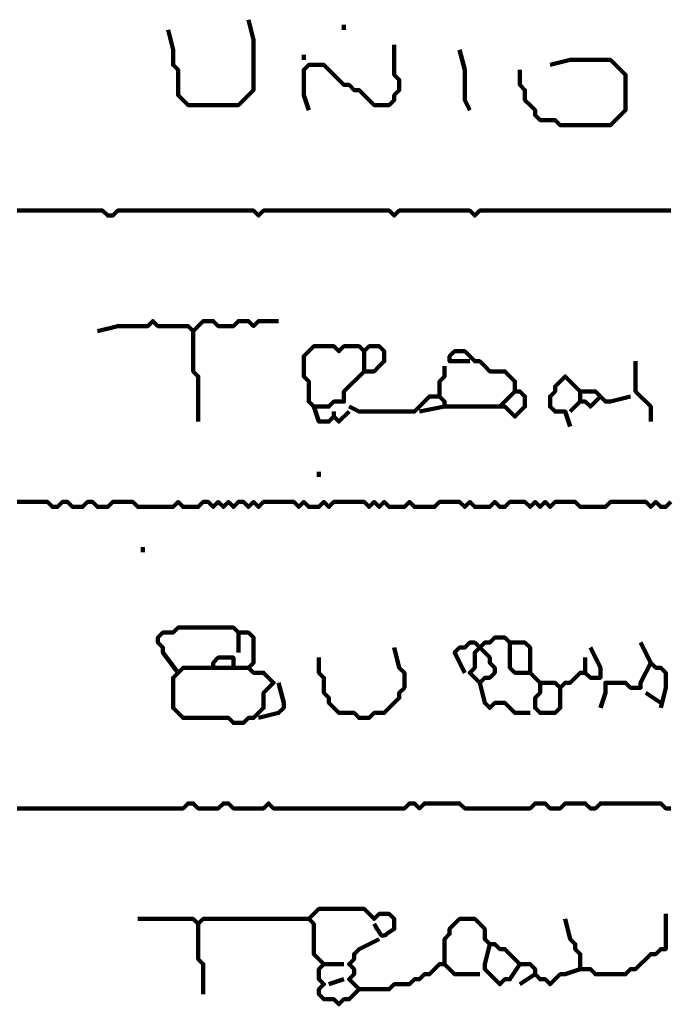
# Model space of a CAD drawing. Header units: metres. Extents: x 1959 to 4131, y 3282 to 4313.
# Tile 183 of 256: x 2406.01 to 2407.2, y 4287.76 to 4289.57. Entities that reach past the tile are written whole.
import ezdxf

# ---------------------------------------------------------------- set-up
doc = ezdxf.new("R2010")
doc.units = ezdxf.units.M
doc.layers.add('P', color=250, linetype='Continuous', lineweight=100)

msp = doc.modelspace()

# ---------------------------------------------------------------- linework, layer by layer
at = {"layer": 'P', "color": 0, "linetype": 'Continuous'}
for points in [[(2406.426, 4289.5703), (2406.4353, 4289.5334), (2406.4353, 4289.5241), (2406.4353, 4289.5149), (2406.4353, 4289.5057), (2406.4353, 4289.4964), (2406.4353, 4289.4872), (2406.4353, 4289.478), (2406.4353, 4289.4687), (2406.4353, 4289.4595), (2406.4353, 4289.4503), (2406.4353, 4289.441), (2406.426, 4289.4318), (2406.4168, 4289.4226), (2406.4076, 4289.4134), (2406.3983, 4289.4134), (2406.3891, 4289.4134), (2406.3799, 4289.4134), (2406.3707, 4289.4134), (2406.3614, 4289.4134), (2406.3522, 4289.4134), (2406.343, 4289.4134), (2406.3337, 4289.4134), (2406.3245, 4289.4134), (2406.3153, 4289.4134), (2406.306, 4289.4226), (2406.2968, 4289.4318), (2406.2968, 4289.441), (2406.2968, 4289.4503), (2406.2968, 4289.4595), (2406.2968, 4289.4687), (2406.2968, 4289.478), (2406.2876, 4289.4872), (2406.2876, 4289.4964), (2406.2876, 4289.5057), (2406.2876, 4289.5149), (2406.2783, 4289.5518)], [(2406.6014, 4289.561), (2406.6014, 4289.5518)], [(2406.6937, 4289.5241), (2406.6937, 4289.4872), (2406.6937, 4289.478), (2406.6937, 4289.4687), (2406.703, 4289.4595), (2406.703, 4289.4503), (2406.703, 4289.441), (2406.6937, 4289.4318), (2406.6937, 4289.4226), (2406.6845, 4289.4134), (2406.6753, 4289.4134), (2406.666, 4289.4134), (2406.6568, 4289.4134), (2406.6476, 4289.4226), (2406.6383, 4289.4318), (2406.6291, 4289.441), (2406.6199, 4289.441), (2406.6107, 4289.4503), (2406.6014, 4289.4503), (2406.5922, 4289.4595), (2406.583, 4289.4687), (2406.5737, 4289.478), (2406.5645, 4289.4872), (2406.5553, 4289.4872), (2406.546, 4289.4872), (2406.5368, 4289.4872), (2406.5276, 4289.478), (2406.5276, 4289.4687), (2406.5276, 4289.4595), (2406.5276, 4289.4503), (2406.5276, 4289.441), (2406.5276, 4289.4318), (2406.5368, 4289.4041)], [(2406.5276, 4289.5057), (2406.5276, 4289.4964)], [(2406.8137, 4289.5149), (2406.823, 4289.478), (2406.823, 4289.4687), (2406.823, 4289.4595), (2406.823, 4289.4503), (2406.823, 4289.441), (2406.823, 4289.4318), (2406.823, 4289.4226), (2406.8322, 4289.4041)], [(2406.9799, 4289.4872), (2407.0168, 4289.4964), (2407.026, 4289.4964), (2407.0353, 4289.4964), (2407.0445, 4289.4964), (2407.0537, 4289.4964), (2407.063, 4289.4964), (2407.0722, 4289.4964), (2407.0814, 4289.4964), (2407.0907, 4289.4964), (2407.0999, 4289.4872), (2407.1091, 4289.478), (2407.1183, 4289.4687), (2407.1183, 4289.4595), (2407.1183, 4289.4503), (2407.1183, 4289.441), (2407.1183, 4289.4318), (2407.1183, 4289.4226), (2407.1183, 4289.4134), (2407.1183, 4289.4041), (2407.1091, 4289.3949), (2407.0999, 4289.3857), (2407.0907, 4289.3764), (2407.0814, 4289.3764), (2407.0722, 4289.3764), (2407.063, 4289.3764), (2407.0537, 4289.3764), (2407.0445, 4289.3764), (2407.0353, 4289.3764), (2407.026, 4289.3764), (2407.0168, 4289.3764), (2407.0076, 4289.3764), (2406.9983, 4289.3764), (2406.9891, 4289.3857), (2406.9799, 4289.3857), (2406.9707, 4289.3857), (2406.9614, 4289.3857), (2406.9522, 4289.3949), (2406.9522, 4289.4041), (2406.943, 4289.4134), (2406.9337, 4289.4226), (2406.9337, 4289.4318), (2406.9337, 4289.441), (2406.9245, 4289.4503), (2406.9245, 4289.478)], [(2406.0014, 4289.2195), (2406.0107, 4289.2195), (2406.0199, 4289.2195), (2406.0291, 4289.2195), (2406.0383, 4289.2195), (2406.0476, 4289.2195), (2406.0568, 4289.2195), (2406.066, 4289.2195), (2406.0753, 4289.2195), (2406.0845, 4289.2195), (2406.0937, 4289.2195), (2406.103, 4289.2195), (2406.1122, 4289.2195), (2406.1214, 4289.2195), (2406.1307, 4289.2195), (2406.1399, 4289.2195), (2406.1491, 4289.2195), (2406.1583, 4289.2195), (2406.1676, 4289.2103), (2406.1768, 4289.2103), (2406.186, 4289.2195), (2406.1953, 4289.2195), (2406.2045, 4289.2195), (2406.2137, 4289.2195), (2406.223, 4289.2195), (2406.2322, 4289.2195), (2406.2414, 4289.2195), (2406.2507, 4289.2195), (2406.2599, 4289.2195), (2406.2691, 4289.2195), (2406.2783, 4289.2195), (2406.2876, 4289.2195), (2406.2968, 4289.2195), (2406.306, 4289.2195), (2406.3153, 4289.2195), (2406.3245, 4289.2195), (2406.3337, 4289.2195), (2406.343, 4289.2195), (2406.3522, 4289.2195), (2406.3614, 4289.2195), (2406.3707, 4289.2195), (2406.3799, 4289.2195), (2406.3891, 4289.2195), (2406.3983, 4289.2195), (2406.4076, 4289.2195), (2406.4168, 4289.2195), (2406.426, 4289.2195), (2406.4353, 4289.2195), (2406.4445, 4289.2103), (2406.4537, 4289.2195), (2406.463, 4289.2195), (2406.4722, 4289.2195), (2406.4814, 4289.2195), (2406.4907, 4289.2195), (2406.4999, 4289.2195), (2406.5091, 4289.2195), (2406.5183, 4289.2195), (2406.5276, 4289.2195), (2406.5368, 4289.2195), (2406.546, 4289.2195), (2406.5553, 4289.2195), (2406.5645, 4289.2195), (2406.5737, 4289.2195), (2406.583, 4289.2195), (2406.5922, 4289.2195), (2406.6014, 4289.2195), (2406.6107, 4289.2195), (2406.6199, 4289.2195), (2406.6291, 4289.2195), (2406.6383, 4289.2195), (2406.6476, 4289.2195), (2406.6568, 4289.2195), (2406.666, 4289.2195), (2406.6753, 4289.2195), (2406.6845, 4289.2195), (2406.6937, 4289.2103), (2406.703, 4289.2195), (2406.7122, 4289.2195), (2406.7214, 4289.2195), (2406.7307, 4289.2195), (2406.7399, 4289.2195), (2406.7491, 4289.2195), (2406.7583, 4289.2195), (2406.7676, 4289.2195), (2406.7768, 4289.2195), (2406.786, 4289.2195), (2406.7953, 4289.2195), (2406.8045, 4289.2195), (2406.8137, 4289.2195), (2406.823, 4289.2195), (2406.8322, 4289.2195), (2406.8414, 4289.2103), (2406.8507, 4289.2195), (2406.8599, 4289.2195), (2406.8691, 4289.2195), (2406.8783, 4289.2195), (2406.8876, 4289.2195), (2406.8968, 4289.2195), (2406.906, 4289.2195), (2406.9153, 4289.2195), (2406.9245, 4289.2195), (2406.9337, 4289.2195), (2406.943, 4289.2195), (2406.9522, 4289.2195), (2406.9614, 4289.2195), (2406.9707, 4289.2195), (2406.9799, 4289.2195), (2406.9891, 4289.2195), (2406.9983, 4289.2195), (2407.0076, 4289.2195), (2407.0168, 4289.2195), (2407.026, 4289.2195), (2407.0353, 4289.2195), (2407.0445, 4289.2195), (2407.0537, 4289.2195), (2407.063, 4289.2195), (2407.0722, 4289.2195), (2407.0814, 4289.2195), (2407.0907, 4289.2195), (2407.0999, 4289.2195), (2407.1091, 4289.2195), (2407.1183, 4289.2195), (2407.1276, 4289.2195), (2407.1368, 4289.2195), (2407.146, 4289.2195), (2407.1553, 4289.2195), (2407.1645, 4289.2195), (2407.1737, 4289.2195), (2407.183, 4289.2195), (2407.1922, 4289.2195), (2407.2014, 4289.2195)], [(2406.1491, 4288.998), (2406.186, 4289.0072), (2406.1953, 4289.0072), (2406.2045, 4289.0072), (2406.2137, 4289.0072), (2406.223, 4289.0072), (2406.2322, 4289.0072), (2406.2414, 4289.0072), (2406.2507, 4289.0164), (2406.2599, 4289.0072), (2406.2691, 4289.0072), (2406.2783, 4289.0072), (2406.2876, 4289.0072), (2406.2968, 4289.0072), (2406.306, 4289.0072), (2406.3153, 4289.0072), (2406.3245, 4288.998), (2406.3337, 4289.0072), (2406.343, 4289.0164), (2406.3522, 4289.0164), (2406.3614, 4289.0164), (2406.3707, 4289.0072), (2406.3799, 4289.0072), (2406.3891, 4289.0072), (2406.3983, 4289.0072), (2406.4076, 4289.0164), (2406.4168, 4289.0164), (2406.426, 4289.0164), (2406.4353, 4289.0072), (2406.4445, 4289.0164), (2406.4537, 4289.0164), (2406.463, 4289.0164), (2406.4814, 4289.0164)], [(2406.3245, 4288.998), (2406.3245, 4288.961), (2406.3245, 4288.9518), (2406.3245, 4288.9426), (2406.3245, 4288.9334), (2406.3245, 4288.9241), (2406.3337, 4288.9149), (2406.3337, 4288.9057), (2406.3337, 4288.8964), (2406.3337, 4288.8872), (2406.3337, 4288.878), (2406.3337, 4288.8687), (2406.3337, 4288.8318)], [(2406.6383, 4288.9241), (2406.6014, 4288.8872), (2406.6014, 4288.878), (2406.6014, 4288.8687), (2406.5922, 4288.8687), (2406.583, 4288.8687), (2406.5737, 4288.8595), (2406.5645, 4288.8595), (2406.5553, 4288.8595), (2406.546, 4288.8595), (2406.5368, 4288.8687), (2406.5368, 4288.878), (2406.5368, 4288.8872), (2406.5368, 4288.8964), (2406.5368, 4288.9057), (2406.5276, 4288.9149), (2406.5276, 4288.9241), (2406.5276, 4288.9334), (2406.5276, 4288.9426), (2406.5276, 4288.9518), (2406.5368, 4288.961), (2406.546, 4288.9703), (2406.5553, 4288.9703), (2406.5645, 4288.9703), (2406.5737, 4288.9703), (2406.583, 4288.9703), (2406.5922, 4288.961), (2406.6014, 4288.9703), (2406.6107, 4288.9703), (2406.6199, 4288.9703), (2406.6291, 4288.9703), (2406.6383, 4288.961), (2406.6476, 4288.9703), (2406.6568, 4288.9703), (2406.666, 4288.9703), (2406.6753, 4288.961), (2406.6753, 4288.9518), (2406.6753, 4288.9426), (2406.666, 4288.9334), (2406.6568, 4288.9241), (2406.6476, 4288.9241), (2406.6383, 4288.9241), (2406.6383, 4288.9334), (2406.6383, 4288.9426), (2406.6383, 4288.961)], [(2406.8322, 4288.9426), (2406.7953, 4288.9426), (2406.7953, 4288.9518), (2406.8045, 4288.961), (2406.8137, 4288.961), (2406.823, 4288.961), (2406.8322, 4288.9518), (2406.8414, 4288.9426), (2406.8507, 4288.9426), (2406.8599, 4288.9334), (2406.8691, 4288.9241), (2406.8783, 4288.9241), (2406.8876, 4288.9241), (2406.8968, 4288.9241), (2406.906, 4288.9149), (2406.9153, 4288.9057), (2406.9153, 4288.8964), (2406.9153, 4288.8872), (2406.9245, 4288.8872), (2406.9337, 4288.878), (2406.9337, 4288.8687), (2406.9337, 4288.8595), (2406.9245, 4288.8503), (2406.9153, 4288.841), (2406.906, 4288.8503), (2406.8968, 4288.8595), (2406.8876, 4288.8595), (2406.8783, 4288.8595), (2406.8691, 4288.8595), (2406.8599, 4288.8595), (2406.8507, 4288.8595), (2406.8414, 4288.8595), (2406.8322, 4288.8595), (2406.823, 4288.8595), (2406.8137, 4288.8595), (2406.8045, 4288.8595), (2406.7953, 4288.8595), (2406.786, 4288.8595), (2406.786, 4288.8687), (2406.7768, 4288.878), (2406.7676, 4288.878), (2406.7583, 4288.878), (2406.7491, 4288.8687), (2406.7399, 4288.8595), (2406.7307, 4288.8503), (2406.7214, 4288.8503), (2406.7122, 4288.8503), (2406.703, 4288.8503), (2406.6937, 4288.8503), (2406.6845, 4288.8503), (2406.6753, 4288.8503), (2406.666, 4288.8503), (2406.6568, 4288.8503), (2406.6476, 4288.8503), (2406.6383, 4288.8503), (2406.6291, 4288.8503), (2406.6107, 4288.8595)], [(2406.786, 4288.9334), (2406.786, 4288.9149), (2406.7768, 4288.9057), (2406.7768, 4288.8964), (2406.7768, 4288.878)], [(2407.1368, 4288.9426), (2407.1368, 4288.9057), (2407.1368, 4288.8964), (2407.1368, 4288.8872), (2407.146, 4288.878), (2407.1553, 4288.8687), (2407.1645, 4288.8595), (2407.1645, 4288.8503), (2407.1645, 4288.8318)], [(2407.0168, 4288.8226), (2407.0076, 4288.8503), (2406.9983, 4288.8503), (2406.9891, 4288.8503), (2406.9799, 4288.8595), (2406.9799, 4288.8687), (2406.9799, 4288.878), (2406.9891, 4288.8872), (2406.9891, 4288.8964), (2406.9983, 4288.9057), (2407.0076, 4288.9149), (2407.0168, 4288.9057), (2407.026, 4288.8964), (2407.0353, 4288.8872), (2407.0445, 4288.8872), (2407.0537, 4288.8872), (2407.063, 4288.8872), (2407.0722, 4288.878), (2407.0814, 4288.8687), (2407.0907, 4288.8687), (2407.1276, 4288.878)], [(2406.9153, 4288.8872), (2406.8876, 4288.8595)], [(2407.0353, 4288.8872), (2407.0353, 4288.8687), (2407.0445, 4288.8687), (2407.0537, 4288.8595), (2407.0722, 4288.878)], [(2406.546, 4288.8595), (2406.5553, 4288.8318), (2406.5645, 4288.8318), (2406.5737, 4288.8318), (2406.583, 4288.841), (2406.5922, 4288.8318), (2406.6107, 4288.8503)], [(2406.786, 4288.8595), (2406.7399, 4288.8503)], [(2407.0353, 4288.8687), (2407.0168, 4288.8503)], [(2406.583, 4288.8503), (2406.583, 4288.841)], [(2406.5553, 4288.7395), (2406.5553, 4288.7303)], [(2406.0014, 4288.6841), (2406.0107, 4288.6841), (2406.0199, 4288.6841), (2406.0291, 4288.6841), (2406.0383, 4288.6841), (2406.0476, 4288.6841), (2406.0568, 4288.6841), (2406.066, 4288.6749), (2406.0753, 4288.6749), (2406.0845, 4288.6841), (2406.0937, 4288.6841), (2406.103, 4288.6749), (2406.1122, 4288.6749), (2406.1214, 4288.6749), (2406.1307, 4288.6841), (2406.1399, 4288.6841), (2406.1491, 4288.6749), (2406.1583, 4288.6749), (2406.1676, 4288.6749), (2406.1768, 4288.6841), (2406.186, 4288.6841), (2406.1953, 4288.6841), (2406.2045, 4288.6841), (2406.2137, 4288.6841), (2406.223, 4288.6749), (2406.2322, 4288.6749), (2406.2414, 4288.6749), (2406.2507, 4288.6749), (2406.2599, 4288.6749), (2406.2691, 4288.6749), (2406.2783, 4288.6749), (2406.2876, 4288.6749), (2406.2968, 4288.6841), (2406.306, 4288.6749), (2406.3153, 4288.6749), (2406.3245, 4288.6749), (2406.3337, 4288.6749), (2406.343, 4288.6841), (2406.3522, 4288.6841), (2406.3614, 4288.6749), (2406.3707, 4288.6841), (2406.3799, 4288.6749), (2406.3891, 4288.6841), (2406.3983, 4288.6749), (2406.4076, 4288.6841), (2406.4168, 4288.6841), (2406.426, 4288.6749), (2406.4353, 4288.6841), (2406.4445, 4288.6749), (2406.4537, 4288.6841), (2406.463, 4288.6841), (2406.4722, 4288.6841), (2406.4814, 4288.6841), (2406.4907, 4288.6841), (2406.4999, 4288.6841), (2406.5091, 4288.6841), (2406.5183, 4288.6749), (2406.5276, 4288.6841), (2406.5368, 4288.6749), (2406.546, 4288.6749), (2406.5553, 4288.6749), (2406.5645, 4288.6841), (2406.5737, 4288.6749), (2406.583, 4288.6841), (2406.5922, 4288.6841), (2406.6014, 4288.6841), (2406.6107, 4288.6841), (2406.6199, 4288.6841), (2406.6291, 4288.6841), (2406.6383, 4288.6841), (2406.6476, 4288.6749), (2406.6568, 4288.6841), (2406.666, 4288.6749), (2406.6753, 4288.6841), (2406.6845, 4288.6749), (2406.6937, 4288.6749), (2406.703, 4288.6749), (2406.7122, 4288.6749), (2406.7214, 4288.6841), (2406.7307, 4288.6749), (2406.7399, 4288.6749), (2406.7491, 4288.6749), (2406.7583, 4288.6749), (2406.7676, 4288.6749), (2406.7768, 4288.6841), (2406.786, 4288.6841), (2406.7953, 4288.6841), (2406.8045, 4288.6841), (2406.8137, 4288.6841), (2406.823, 4288.6749), (2406.8322, 4288.6841), (2406.8414, 4288.6749), (2406.8507, 4288.6749), (2406.8599, 4288.6749), (2406.8691, 4288.6749), (2406.8783, 4288.6841), (2406.8876, 4288.6749), (2406.8968, 4288.6749), (2406.906, 4288.6841), (2406.9153, 4288.6841), (2406.9245, 4288.6841), (2406.9337, 4288.6841), (2406.943, 4288.6749), (2406.9522, 4288.6841), (2406.9614, 4288.6749), (2406.9707, 4288.6841), (2406.9799, 4288.6749), (2406.9891, 4288.6841), (2406.9983, 4288.6841), (2407.0076, 4288.6841), (2407.0168, 4288.6841), (2407.026, 4288.6841), (2407.0353, 4288.6749), (2407.0445, 4288.6749), (2407.0537, 4288.6749), (2407.063, 4288.6749), (2407.0722, 4288.6749), (2407.0814, 4288.6749), (2407.0907, 4288.6841), (2407.0999, 4288.6841), (2407.1091, 4288.6841), (2407.1183, 4288.6841), (2407.1276, 4288.6841), (2407.1368, 4288.6841), (2407.146, 4288.6841), (2407.1553, 4288.6841), (2407.1645, 4288.6749), (2407.1737, 4288.6841), (2407.183, 4288.6749), (2407.1922, 4288.6749), (2407.2014, 4288.6841)], [(2406.2322, 4288.601), (2406.2322, 4288.5918)], [(2406.2968, 4288.3703), (2406.2691, 4288.4072), (2406.2691, 4288.4164), (2406.2599, 4288.4257), (2406.2599, 4288.4349), (2406.2691, 4288.4441), (2406.2783, 4288.4441), (2406.2876, 4288.4441), (2406.2968, 4288.4534), (2406.306, 4288.4534), (2406.3153, 4288.4534), (2406.3245, 4288.4534), (2406.3337, 4288.4534), (2406.343, 4288.4534), (2406.3522, 4288.4534), (2406.3614, 4288.4534), (2406.3707, 4288.4534), (2406.3799, 4288.4534), (2406.3891, 4288.4534), (2406.3983, 4288.4534), (2406.4076, 4288.4441), (2406.4168, 4288.4441), (2406.426, 4288.4441), (2406.4353, 4288.4349), (2406.4353, 4288.4257), (2406.4353, 4288.4164), (2406.4353, 4288.4072), (2406.4353, 4288.398), (2406.4353, 4288.3887), (2406.426, 4288.3795), (2406.4353, 4288.3703), (2406.4445, 4288.3703), (2406.4537, 4288.3703), (2406.463, 4288.361), (2406.4722, 4288.3518), (2406.463, 4288.3426), (2406.4537, 4288.3334), (2406.4537, 4288.3241), (2406.4537, 4288.3149), (2406.4537, 4288.3057), (2406.4445, 4288.2964), (2406.4353, 4288.2872), (2406.426, 4288.2872), (2406.4168, 4288.278), (2406.4076, 4288.278), (2406.3983, 4288.278), (2406.3891, 4288.2872), (2406.3799, 4288.2872), (2406.3707, 4288.2872), (2406.3614, 4288.2872), (2406.3522, 4288.2872), (2406.343, 4288.2872), (2406.3337, 4288.2872), (2406.3245, 4288.2872), (2406.3153, 4288.2872), (2406.306, 4288.2872), (2406.2968, 4288.2964), (2406.2876, 4288.3057), (2406.2876, 4288.3149), (2406.2876, 4288.3241), (2406.2876, 4288.3334), (2406.2876, 4288.3426), (2406.2876, 4288.3518), (2406.2876, 4288.361), (2406.2968, 4288.3703), (2406.306, 4288.3795), (2406.3153, 4288.3795), (2406.3245, 4288.3795), (2406.3337, 4288.3795), (2406.343, 4288.3795), (2406.3522, 4288.3795), (2406.3614, 4288.3795), (2406.3614, 4288.3887), (2406.3707, 4288.398), (2406.3799, 4288.398), (2406.3891, 4288.398), (2406.3983, 4288.398), (2406.3983, 4288.3887), (2406.3983, 4288.3795), (2406.4076, 4288.3795), (2406.426, 4288.3795)], [(2406.4076, 4288.4441), (2406.4076, 4288.4072)], [(2406.823, 4288.3703), (2406.8045, 4288.4072), (2406.8137, 4288.4164), (2406.823, 4288.4164), (2406.8322, 4288.4257), (2406.8414, 4288.4257), (2406.8507, 4288.4164), (2406.8599, 4288.4072), (2406.8691, 4288.398), (2406.8691, 4288.3887), (2406.8783, 4288.3795), (2406.8783, 4288.3703), (2406.8691, 4288.361), (2406.8599, 4288.361), (2406.8507, 4288.3518), (2406.8414, 4288.361), (2406.8322, 4288.3703), (2406.8414, 4288.3795), (2406.8414, 4288.3887), (2406.8414, 4288.398), (2406.8414, 4288.4072), (2406.8507, 4288.4164), (2406.8599, 4288.4257), (2406.8691, 4288.4257), (2406.8783, 4288.4349), (2406.8876, 4288.4349), (2406.8968, 4288.4349), (2406.906, 4288.4257), (2406.9153, 4288.4257), (2406.9245, 4288.4257), (2406.9337, 4288.4257), (2406.943, 4288.4164), (2406.943, 4288.4072), (2406.943, 4288.398), (2406.943, 4288.3887), (2406.943, 4288.3795), (2406.943, 4288.3703), (2406.9337, 4288.3703), (2406.9245, 4288.3703), (2406.9153, 4288.3703), (2406.906, 4288.3795), (2406.906, 4288.3887), (2406.906, 4288.398), (2406.906, 4288.4072), (2406.906, 4288.4257)], [(2407.146, 4288.4257), (2407.1645, 4288.3887), (2407.1737, 4288.3795), (2407.183, 4288.3795), (2407.1922, 4288.3703), (2407.1922, 4288.361), (2407.1922, 4288.3518), (2407.1922, 4288.3426), (2407.183, 4288.3057)], [(2406.6937, 4288.4164), (2406.703, 4288.3795), (2406.7122, 4288.3703), (2406.7122, 4288.361), (2406.7122, 4288.3518), (2406.7122, 4288.3426), (2406.703, 4288.3334), (2406.703, 4288.3241), (2406.6937, 4288.3149), (2406.6845, 4288.3057), (2406.6753, 4288.2964), (2406.666, 4288.2964), (2406.6568, 4288.2964), (2406.6476, 4288.2872), (2406.6383, 4288.2872), (2406.6291, 4288.2872), (2406.6199, 4288.2964), (2406.6107, 4288.2964), (2406.6014, 4288.2964), (2406.5922, 4288.2964), (2406.583, 4288.3057), (2406.5737, 4288.3149), (2406.5737, 4288.3241), (2406.5645, 4288.3334), (2406.5645, 4288.3426), (2406.5645, 4288.3518), (2406.5645, 4288.361), (2406.5553, 4288.3703), (2406.5553, 4288.398)], [(2407.0537, 4288.4164), (2407.0722, 4288.3795), (2407.0722, 4288.3703), (2407.0722, 4288.361), (2407.063, 4288.361), (2407.0537, 4288.361), (2407.0445, 4288.3703), (2407.0353, 4288.3703), (2407.026, 4288.361), (2407.0168, 4288.3518), (2407.0076, 4288.3518), (2406.9983, 4288.3426), (2406.9891, 4288.3518), (2406.9799, 4288.3518), (2406.9707, 4288.3518), (2406.9614, 4288.3518), (2406.9614, 4288.3426), (2406.9614, 4288.3334), (2406.9522, 4288.3241), (2406.9522, 4288.3149), (2406.9522, 4288.3057), (2406.9614, 4288.2964), (2406.9707, 4288.2964), (2406.9799, 4288.2964), (2406.9891, 4288.2964), (2406.9983, 4288.3057), (2406.9983, 4288.3149), (2406.9983, 4288.3241), (2406.9983, 4288.3426)], [(2407.0445, 4288.398), (2407.0445, 4288.3703)], [(2407.1645, 4288.3887), (2407.146, 4288.3518), (2407.146, 4288.3426), (2407.1368, 4288.3426), (2407.1276, 4288.3426), (2407.1183, 4288.3518), (2407.1091, 4288.3518), (2407.0999, 4288.3518), (2407.0907, 4288.3518), (2407.0814, 4288.3518), (2407.0814, 4288.3426), (2407.0814, 4288.3334), (2407.0722, 4288.3057)], [(2406.3614, 4288.3795), (2406.3983, 4288.3795)], [(2406.943, 4288.3703), (2406.9614, 4288.3518)], [(2406.4814, 4288.3518), (2406.4907, 4288.3149), (2406.4907, 4288.3057), (2406.4814, 4288.2964), (2406.4445, 4288.2872)], [(2406.8507, 4288.3518), (2406.8599, 4288.3149), (2406.8691, 4288.3057), (2406.8783, 4288.3149), (2406.8876, 4288.3149), (2406.8968, 4288.3149), (2406.906, 4288.3057), (2406.9153, 4288.2964), (2406.943, 4288.2964)], [(2407.1553, 4288.3334), (2407.183, 4288.3149)], [(2406.0014, 4288.121), (2406.0107, 4288.121), (2406.0199, 4288.121), (2406.0291, 4288.121), (2406.0383, 4288.121), (2406.0476, 4288.121), (2406.0568, 4288.121), (2406.066, 4288.121), (2406.0753, 4288.121), (2406.0845, 4288.121), (2406.0937, 4288.121), (2406.103, 4288.121), (2406.1122, 4288.121), (2406.1214, 4288.121), (2406.1307, 4288.121), (2406.1399, 4288.121), (2406.1491, 4288.121), (2406.1583, 4288.121), (2406.1676, 4288.121), (2406.1768, 4288.121), (2406.186, 4288.121), (2406.1953, 4288.121), (2406.2045, 4288.121), (2406.2137, 4288.121), (2406.223, 4288.121), (2406.2322, 4288.121), (2406.2414, 4288.121), (2406.2507, 4288.121), (2406.2599, 4288.121), (2406.2691, 4288.121), (2406.2783, 4288.121), (2406.2876, 4288.121), (2406.2968, 4288.121), (2406.306, 4288.121), (2406.3153, 4288.1303), (2406.3245, 4288.1303), (2406.3337, 4288.121), (2406.343, 4288.121), (2406.3522, 4288.121), (2406.3614, 4288.121), (2406.3707, 4288.121), (2406.3799, 4288.1303), (2406.3891, 4288.1303), (2406.3983, 4288.121), (2406.4076, 4288.121), (2406.4168, 4288.121), (2406.426, 4288.121), (2406.4353, 4288.121), (2406.4445, 4288.121), (2406.4537, 4288.121), (2406.463, 4288.1303), (2406.4722, 4288.121), (2406.4814, 4288.121), (2406.4907, 4288.121), (2406.4999, 4288.121), (2406.5091, 4288.121), (2406.5183, 4288.121), (2406.5276, 4288.121), (2406.5368, 4288.121), (2406.546, 4288.121), (2406.5553, 4288.121), (2406.5645, 4288.121), (2406.5737, 4288.121), (2406.583, 4288.121), (2406.5922, 4288.121), (2406.6014, 4288.121), (2406.6107, 4288.121), (2406.6199, 4288.121), (2406.6291, 4288.121), (2406.6383, 4288.121), (2406.6476, 4288.121), (2406.6568, 4288.121), (2406.666, 4288.121), (2406.6753, 4288.121), (2406.6845, 4288.121), (2406.6937, 4288.121), (2406.703, 4288.121), (2406.7122, 4288.121), (2406.7214, 4288.1303), (2406.7307, 4288.1303), (2406.7399, 4288.121), (2406.7491, 4288.1303), (2406.7583, 4288.1303), (2406.7676, 4288.1303), (2406.7768, 4288.1303), (2406.786, 4288.1303), (2406.7953, 4288.1303), (2406.8045, 4288.1303), (2406.8137, 4288.1303), (2406.823, 4288.121), (2406.8322, 4288.121), (2406.8414, 4288.121), (2406.8507, 4288.121), (2406.8599, 4288.121), (2406.8691, 4288.121), (2406.8783, 4288.121), (2406.8876, 4288.121), (2406.8968, 4288.121), (2406.906, 4288.121), (2406.9153, 4288.121), (2406.9245, 4288.121), (2406.9337, 4288.121), (2406.943, 4288.121), (2406.9522, 4288.1303), (2406.9614, 4288.1303), (2406.9707, 4288.1303), (2406.9799, 4288.121), (2406.9891, 4288.121), (2406.9983, 4288.121), (2407.0076, 4288.1303), (2407.0168, 4288.1303), (2407.026, 4288.1303), (2407.0353, 4288.1303), (2407.0445, 4288.1303), (2407.0537, 4288.121), (2407.063, 4288.121), (2407.0722, 4288.1303), (2407.0814, 4288.1303), (2407.0907, 4288.1303), (2407.0999, 4288.1303), (2407.1091, 4288.1303), (2407.1183, 4288.1303), (2407.1276, 4288.1303), (2407.1368, 4288.1303), (2407.146, 4288.1303), (2407.1553, 4288.1303), (2407.1645, 4288.1303), (2407.1737, 4288.1303), (2407.183, 4288.1303), (2407.1922, 4288.121), (2407.2014, 4288.121)], [(2406.666, 4287.881), (2406.6291, 4287.8626), (2406.6199, 4287.8534), (2406.6199, 4287.8441), (2406.6107, 4287.8349), (2406.6199, 4287.8257), (2406.6199, 4287.8164), (2406.6107, 4287.8072), (2406.6199, 4287.798), (2406.6291, 4287.7887), (2406.6199, 4287.7795), (2406.6107, 4287.7703), (2406.6014, 4287.7703), (2406.5922, 4287.761), (2406.583, 4287.7703), (2406.5737, 4287.7703), (2406.5645, 4287.7703), (2406.5553, 4287.7795), (2406.5553, 4287.7887), (2406.5645, 4287.798), (2406.5553, 4287.8072), (2406.5553, 4287.8164), (2406.5553, 4287.8257), (2406.5645, 4287.8349), (2406.5553, 4287.8441), (2406.546, 4287.8534), (2406.546, 4287.8626), (2406.546, 4287.8718), (2406.546, 4287.881), (2406.546, 4287.8903), (2406.546, 4287.8995), (2406.546, 4287.9087), (2406.5368, 4287.918), (2406.546, 4287.9272), (2406.5553, 4287.9364), (2406.5645, 4287.9364), (2406.5737, 4287.9364), (2406.583, 4287.9364), (2406.5922, 4287.9364), (2406.6014, 4287.9364), (2406.6107, 4287.9364), (2406.6199, 4287.9364), (2406.6291, 4287.9364), (2406.6383, 4287.9364), (2406.6476, 4287.9272), (2406.6568, 4287.918), (2406.666, 4287.9272), (2406.6753, 4287.9272), (2406.6845, 4287.9272), (2406.6937, 4287.918), (2406.6937, 4287.9087), (2406.6937, 4287.8995), (2406.6891, 4287.8964), (2406.6845, 4287.8934), (2406.6814, 4287.8918), (2406.6783, 4287.8887), (2406.6737, 4287.8872), (2406.6707, 4287.8872), (2406.6691, 4287.8887), (2406.666, 4287.8934), (2406.6645, 4287.8964), (2406.6614, 4287.8995), (2406.6599, 4287.9041), (2406.6568, 4287.9087)], [(2406.223, 4287.918), (2406.2599, 4287.918), (2406.2691, 4287.918), (2406.2783, 4287.918), (2406.2876, 4287.918), (2406.2968, 4287.918), (2406.306, 4287.918), (2406.3153, 4287.918), (2406.3245, 4287.918), (2406.3337, 4287.9087), (2406.343, 4287.918), (2406.3522, 4287.918), (2406.3614, 4287.918), (2406.3707, 4287.918), (2406.3799, 4287.918), (2406.3891, 4287.918), (2406.3983, 4287.918), (2406.4076, 4287.918), (2406.4168, 4287.918), (2406.426, 4287.918), (2406.4353, 4287.918), (2406.4445, 4287.918), (2406.4537, 4287.918), (2406.463, 4287.918), (2406.4722, 4287.918), (2406.4814, 4287.918), (2406.4907, 4287.918), (2406.4999, 4287.918), (2406.5368, 4287.918)], [(2406.6291, 4287.7887), (2406.666, 4287.7887), (2406.6753, 4287.7887), (2406.6845, 4287.7887), (2406.6937, 4287.798), (2406.703, 4287.798), (2406.7122, 4287.798), (2406.7214, 4287.798), (2406.7307, 4287.8072), (2406.7399, 4287.8072), (2406.7491, 4287.8164), (2406.7583, 4287.8164), (2406.7676, 4287.8257), (2406.7768, 4287.8349), (2406.786, 4287.8349), (2406.786, 4287.8441), (2406.786, 4287.8534), (2406.786, 4287.8626), (2406.786, 4287.8718), (2406.786, 4287.881), (2406.7953, 4287.8903), (2406.7953, 4287.8995), (2406.8045, 4287.9087), (2406.8137, 4287.918), (2406.823, 4287.918), (2406.8322, 4287.918), (2406.8414, 4287.918), (2406.8507, 4287.9087), (2406.8599, 4287.8995), (2406.8599, 4287.8903), (2406.8599, 4287.881), (2406.8691, 4287.8718), (2406.8783, 4287.8718), (2406.8876, 4287.8626), (2406.8968, 4287.8626), (2406.906, 4287.8534), (2406.9153, 4287.8441), (2406.9245, 4287.8349), (2406.9337, 4287.8349), (2406.943, 4287.8349), (2406.9522, 4287.8257), (2406.9522, 4287.8164), (2406.9614, 4287.8072), (2406.9707, 4287.8072), (2406.9799, 4287.798), (2406.9891, 4287.8072), (2406.9983, 4287.8164), (2407.0076, 4287.8164), (2407.0353, 4287.8257)], [(2407.1922, 4287.9272), (2407.1922, 4287.8903), (2407.1922, 4287.881), (2407.1922, 4287.8718), (2407.1922, 4287.8626), (2407.183, 4287.8626), (2407.1737, 4287.8534), (2407.1645, 4287.8534), (2407.1553, 4287.8441), (2407.146, 4287.8349), (2407.1368, 4287.8257), (2407.1276, 4287.8257), (2407.1183, 4287.8164), (2407.1091, 4287.8164), (2407.0999, 4287.8164), (2407.0907, 4287.8164), (2407.0814, 4287.8164), (2407.0722, 4287.8164), (2407.063, 4287.8164), (2407.0537, 4287.8257), (2407.0445, 4287.8257), (2407.0353, 4287.8257), (2407.0353, 4287.8349), (2407.0353, 4287.8441), (2407.0353, 4287.8534), (2407.026, 4287.8626), (2407.026, 4287.8718), (2407.0168, 4287.881), (2407.0076, 4287.918)], [(2406.3337, 4287.9087), (2406.3337, 4287.8718), (2406.3337, 4287.8626), (2406.3337, 4287.8534), (2406.3337, 4287.8441), (2406.343, 4287.8349), (2406.343, 4287.8257), (2406.343, 4287.8164), (2406.343, 4287.7795)], [(2406.8691, 4287.8718), (2406.8599, 4287.8349), (2406.8599, 4287.8257), (2406.8691, 4287.8164), (2406.8783, 4287.8072), (2406.8876, 4287.798), (2406.8968, 4287.8072), (2406.906, 4287.8072), (2406.9245, 4287.8349)], [(2406.5645, 4287.8349), (2406.6014, 4287.8349)], [(2406.786, 4287.8349), (2406.8045, 4287.8164), (2406.8137, 4287.8164), (2406.823, 4287.8164), (2406.8507, 4287.8164)], [(2406.6014, 4287.8072), (2406.5737, 4287.798)], [(2406.9522, 4287.8164), (2406.9245, 4287.798)]]:
    msp.add_lwpolyline(points, dxfattribs=at)

doc.saveas('drawing.dxf')
